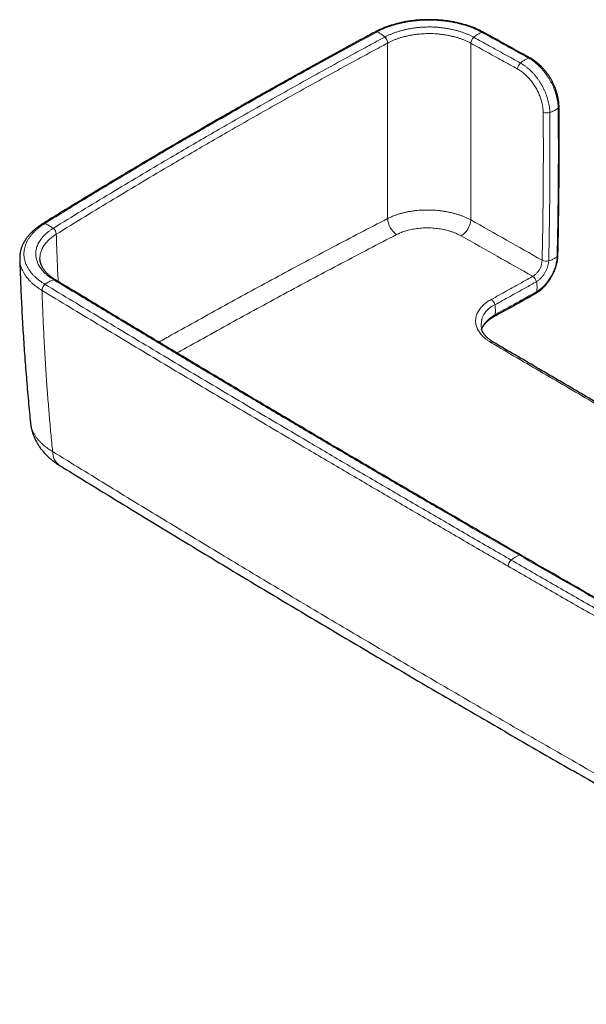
# Model space of a CAD drawing. Header units: millimetres. Extents: x 8 to 971, y 12 to 977.
# Tile 12 of 196: x 759 to 843, y 36 to 182. Entities that reach past the tile are written whole.
import ezdxf

# ---------------------------------------------------------------- set-up
doc = ezdxf.new("R2010")
doc.units = ezdxf.units.MM

msp = doc.modelspace()

# ---------------------------------------------------------------- linework, layer by layer
at = {"color": 252, "linetype": 'Continuous', "lineweight": 0}
for p, q in [((813.29, 178.79), (813.3, 178.79)), ((825.63, 178.76), (825.64, 178.75)), ((838.22, 171.27), (838.22, 171.27)), ((764.18, 150.45), (764.19, 150.46)), ((836.18, 146.61), (836.18, 146.59)), ((834.81, 144.22), (834.8, 144.22)), ((762.07, 142.12), (762.08, 142.12)), ((833.1, 102.87), (833.12, 102.86))]:
    msp.add_line(p, q, dxfattribs=at)
at = {"color": 7, "linetype": 'Continuous', "lineweight": 30}
for p, q in [((834.46, 176.55), (834.46, 176.55)), ((764.09, 143.68), (764.08, 143.69)), ((827.2, 136.39), (827.2, 136.39))]:
    msp.add_line(p, q, dxfattribs=at)
at = {"color": 252, "linetype": 'Continuous', "lineweight": 0}
for centre, radius, start, end in [((811.55, 180.13), 0.317, 66.9901, 115.6123), ((811.56, 180.14), 0.316, 66.9318, 115.4728), ((811.99, 178.71), 1.3, 3.3981, 47.6905), ((812, 178.72), 1.31, 3.3778, 47.6281), ((826.92, 178.68), 1.29, 131.7795, 176.5546), ((826.92, 178.67), 1.29, 131.7178, 176.5345), ((827.39, 180.08), 0.324, 64.2139, 112.4476), ((834.32, 176.26), 0.325, 63.624, 112.2851), ((833.84, 174.86), 1.29, 131.592, 176.5207), ((838.38, 169.41), 0.309, 306.2344, 358.0992), ((836.89, 169.75), 1.33, 245.5614, 288.7553), ((762.32, 151.68), 0.356, 70.4117, 119.6512), ((762.33, 151.69), 0.356, 70.3806, 119.2787), ((816.43, 152.97), 3.14, 183.4052, 234.681), ((822.45, 152.86), 3.18, 303.3987, 354.8383), ((762.97, 150.37), 1.22, 3.8429, 51.4448), ((762.97, 150.38), 1.22, 3.822, 51.3857), ((838.24, 147.4), 0.291, 304.323, 355.5052), ((836.76, 147.87), 1.39, 245.3615, 286.7012), ((836.77, 147.86), 1.4, 245.1774, 286.1119), ((838.24, 147.37), 0.287, 303.9143, 355.049), ((763.29, 142.07), 1.22, 128.7315, 177.6266), ((763.29, 142.07), 1.22, 128.7809, 177.642), ((763.91, 143.38), 0.349, 60.6916, 109.5365), ((763.92, 143.38), 0.349, 61.1746, 109.5754), ((834.12, 143.18), 1.24, 10.8852, 56.5349), ((834.13, 143.18), 1.24, 11.1628, 56.641), ((835.02, 141.99), 0.356, 301.9177, 353.285), ((835.03, 141.99), 0.355, 302.0808, 353.4472), ((827.96, 139.76), 1.24, 10.8334, 56.5286), ((830.34, 137.01), 3.2, 111.334, 191.0803), ((828.85, 138.56), 0.358, 302.335, 353.2016), ((828.87, 134.08), 0.381, 64.0515, 125.7876), ((766.04, 118.17), 2.39, 177.9949, 234.0547), ((834.04, 99.35), 3.73, 108.8025, 130.857), ((832.32, 101.23), 1.16, 147.716, 178.7017)]:
    msp.add_arc(centre, radius, start, end, dxfattribs=at)
at = {"color": 7, "linetype": 'Continuous', "lineweight": 30}
msp.add_arc((827.4, 180.07), 0.324, 63.733, 112.4127, dxfattribs=at)
for points, knots in [([(827.53, 180.37), (827.52, 180.38), (827.43, 180.43), (827.27, 180.51), (827.04, 180.63), (826.8, 180.74), (826.55, 180.85), (826.29, 180.97), (826.02, 181.08), (825.74, 181.18), (825.46, 181.28), (825.17, 181.38), (824.89, 181.47), (824.6, 181.55), (824.3, 181.63), (824, 181.71), (823.7, 181.78), (823.4, 181.85), (823.09, 181.91), (822.77, 181.97), (822.46, 182.02), (822.15, 182.06), (821.83, 182.1), (821.51, 182.14), (821.19, 182.17), (820.87, 182.2), (820.55, 182.22), (820.23, 182.23), (819.9, 182.24), (819.58, 182.25), (819.25, 182.25), (818.93, 182.24), (818.6, 182.23), (818.28, 182.22), (817.96, 182.2), (817.64, 182.17), (817.32, 182.14), (817, 182.1), (816.69, 182.06), (816.37, 182.01), (816.06, 181.96), (815.75, 181.91), (815.44, 181.84), (815.14, 181.78), (814.84, 181.71), (814.54, 181.63), (814.24, 181.55), (813.95, 181.46), (813.66, 181.37), (813.38, 181.27), (813.1, 181.17), (812.82, 181.07), (812.55, 180.96), (812.29, 180.84), (812.03, 180.73), (811.78, 180.61), (811.58, 180.5), (811.46, 180.44), (811.42, 180.42)], [0, 0, 0, 0, 0.002412, 0.020941, 0.036852, 0.053215, 0.071668, 0.090172, 0.108711, 0.127263, 0.145801, 0.1643, 0.182741, 0.201101, 0.219372, 0.237686, 0.256085, 0.274542, 0.293032, 0.311532, 0.330009, 0.348438, 0.366797, 0.385062, 0.403285, 0.421624, 0.439995, 0.458388, 0.476794, 0.495203, 0.513604, 0.531988, 0.550347, 0.568669, 0.586948, 0.605257, 0.623611, 0.641996, 0.660402, 0.678814, 0.697217, 0.715595, 0.733943, 0.752239, 0.770522, 0.788909, 0.807374, 0.825892, 0.844438, 0.862983, 0.881494, 0.899947, 0.918356, 0.936653, 0.95493, 0.973203, 0.991467, 1, 1, 1, 1]), ([(811.41, 180.42), (810.72, 180.04), (809.3, 179.28), (807.17, 178.12), (805.01, 176.94), (802.86, 175.76), (800.72, 174.58), (798.59, 173.39), (796.46, 172.2), (794.33, 171.01), (792.22, 169.81), (790.11, 168.61), (788, 167.4), (785.91, 166.2), (783.82, 164.98), (781.73, 163.77), (779.65, 162.55), (777.58, 161.33), (775.51, 160.1), (773.45, 158.87), (771.4, 157.64), (769.35, 156.4), (767.31, 155.16), (765.27, 153.92), (763.56, 152.86), (762.52, 152.22), (762.16, 152)], [0, 0, 0, 0, 0.041027, 0.083582, 0.12616, 0.168752, 0.211327, 0.253868, 0.296409, 0.33895, 0.381492, 0.424034, 0.466576, 0.509117, 0.551658, 0.594198, 0.636739, 0.67928, 0.72182, 0.76436, 0.8069, 0.849441, 0.891982, 0.934525, 0.977064, 1, 1, 1, 1]), ([(834.46, 176.55), (834, 176.8), (832.12, 177.84), (829.81, 179.11), (827.97, 180.13), (827.54, 180.36)], [0, 0, 0, 0, 0.200607, 0.815304, 1, 1, 1, 1]), ([(838.69, 169.4), (838.69, 169.41), (838.69, 169.49), (838.68, 169.62), (838.67, 169.81), (838.65, 170.02), (838.63, 170.22), (838.6, 170.44), (838.56, 170.65), (838.51, 170.87), (838.46, 171.08), (838.4, 171.3), (838.34, 171.52), (838.27, 171.74), (838.19, 171.95), (838.11, 172.17), (838.02, 172.38), (837.93, 172.6), (837.83, 172.81), (837.72, 173.01), (837.62, 173.22), (837.5, 173.42), (837.38, 173.62), (837.26, 173.82), (837.13, 174.01), (837, 174.2), (836.87, 174.38), (836.73, 174.56), (836.58, 174.74), (836.43, 174.91), (836.28, 175.08), (836.13, 175.25), (835.97, 175.41), (835.8, 175.56), (835.64, 175.71), (835.47, 175.85), (835.3, 175.99), (835.13, 176.12), (834.96, 176.24), (834.8, 176.34), (834.65, 176.44), (834.54, 176.5), (834.48, 176.54), (834.46, 176.54)], [0, 0, 0, 0, 0.005101, 0.027569, 0.052134, 0.076023, 0.1018, 0.127618, 0.153476, 0.179361, 0.205268, 0.231184, 0.257101, 0.283004, 0.308894, 0.334757, 0.360585, 0.386371, 0.412117, 0.437812, 0.463454, 0.489046, 0.514495, 0.539734, 0.565055, 0.590462, 0.615954, 0.641535, 0.667204, 0.692958, 0.718795, 0.744709, 0.770697, 0.79675, 0.822862, 0.849027, 0.875233, 0.901474, 0.927739, 0.949304, 0.972278, 0.993585, 1, 1, 1, 1]), ([(838.53, 147.38), (838.53, 147.43), (838.55, 148.19), (838.58, 149.66), (838.62, 151.77), (838.65, 153.89), (838.67, 156), (838.69, 158.1), (838.71, 160.2), (838.71, 162.3), (838.71, 164.39), (838.71, 166.47), (838.7, 168.14), (838.69, 169.12), (838.69, 169.4)], [0, 0, 0, 0, 0.007565, 0.102873, 0.198336, 0.293896, 0.389497, 0.485058, 0.580521, 0.675659, 0.770847, 0.866086, 0.961296, 1, 1, 1, 1]), ([(762.15, 151.99), (762.14, 151.99), (762.05, 151.93), (761.89, 151.83), (761.67, 151.68), (761.45, 151.52), (761.25, 151.37), (761.05, 151.21), (760.86, 151.04), (760.68, 150.88), (760.5, 150.71), (760.33, 150.53), (760.17, 150.36), (760.02, 150.18), (759.88, 150), (759.74, 149.81), (759.62, 149.63), (759.5, 149.44), (759.39, 149.25), (759.29, 149.06), (759.2, 148.86), (759.11, 148.67), (759.04, 148.47), (758.97, 148.28), (758.92, 148.08), (758.87, 147.88), (758.83, 147.68), (758.8, 147.48), (758.78, 147.28), (758.77, 147.08), (758.76, 146.91), (758.77, 146.81), (758.77, 146.77)], [0, 0, 0, 0, 0.005518, 0.041122, 0.076889, 0.113925, 0.149274, 0.184788, 0.220419, 0.256118, 0.291832, 0.327494, 0.363047, 0.398433, 0.433628, 0.468413, 0.503252, 0.53816, 0.573075, 0.607924, 0.64265, 0.677197, 0.711511, 0.745546, 0.779252, 0.812733, 0.846403, 0.880041, 0.91364, 0.947202, 0.980726, 1, 1, 1, 1]), ([(758.77, 146.77), (758.77, 146.73), (758.79, 146.11), (758.83, 144.91), (758.89, 143.17), (758.97, 141.43), (759.06, 139.69), (759.15, 137.94), (759.25, 136.2), (759.36, 134.46), (759.48, 132.72), (759.61, 130.98), (759.75, 129.24), (759.89, 127.5), (760.05, 125.76), (760.2, 124.11), (760.31, 123.03), (760.36, 122.54)], [0, 0, 0, 0, 0.004729, 0.076497, 0.1483, 0.220128, 0.291969, 0.363818, 0.43566, 0.507486, 0.579285, 0.651048, 0.722747, 0.794704, 0.866642, 0.938561, 1, 1, 1, 1]), ([(764.08, 143.69), (764.05, 143.71), (763.95, 143.77), (763.81, 143.86), (763.64, 143.97), (763.48, 144.09), (763.32, 144.21), (763.17, 144.34), (763.03, 144.46), (762.89, 144.59), (762.76, 144.72), (762.64, 144.85), (762.53, 144.98), (762.43, 145.11), (762.33, 145.25), (762.24, 145.38), (762.16, 145.52), (762.08, 145.66), (762.01, 145.8), (761.95, 145.94), (761.9, 146.08), (761.86, 146.22), (761.82, 146.36), (761.8, 146.5), (761.78, 146.64), (761.77, 146.75), (761.77, 146.81), (761.77, 146.82)], [0, 0, 0, 0, 0.02242, 0.061817, 0.101483, 0.141515, 0.181804, 0.222976, 0.264266, 0.305587, 0.346831, 0.387913, 0.428758, 0.469353, 0.510674, 0.552679, 0.594979, 0.637519, 0.680247, 0.723119, 0.766093, 0.809191, 0.853863, 0.898392, 0.943389, 0.988846, 1, 1, 1, 1]), ([(835.21, 141.69), (835.25, 141.71), (835.32, 141.75), (835.45, 141.83), (835.59, 141.92), (835.75, 142.03), (835.9, 142.15), (836.05, 142.27), (836.2, 142.4), (836.34, 142.54), (836.48, 142.68), (836.62, 142.82), (836.75, 142.98), (836.88, 143.13), (837.01, 143.3), (837.14, 143.46), (837.25, 143.63), (837.37, 143.81), (837.48, 143.99), (837.59, 144.17), (837.69, 144.35), (837.78, 144.53), (837.87, 144.72), (837.96, 144.91), (838.04, 145.1), (838.11, 145.3), (838.18, 145.49), (838.24, 145.69), (838.3, 145.88), (838.35, 146.08), (838.4, 146.28), (838.44, 146.47), (838.47, 146.67), (838.49, 146.86), (838.51, 147.05), (838.52, 147.22), (838.53, 147.31), (838.53, 147.35)], [0, 0, 0, 0, 0.019722, 0.041607, 0.071413, 0.101197, 0.130859, 0.160308, 0.189472, 0.218673, 0.248198, 0.277748, 0.3073, 0.336841, 0.366357, 0.39584, 0.425277, 0.45466, 0.483988, 0.513211, 0.542282, 0.571496, 0.600682, 0.629903, 0.659208, 0.688642, 0.717817, 0.747119, 0.776613, 0.80621, 0.835824, 0.865594, 0.894735, 0.924128, 0.953704, 0.983392, 1, 1, 1, 1]), ([(833.12, 102.86), (831.91, 103.56), (829.3, 105.07), (825.28, 107.39), (821.07, 109.84), (816.87, 112.29), (812.66, 114.75), (808.46, 117.21), (804.27, 119.68), (800.08, 122.15), (795.9, 124.62), (791.72, 127.1), (787.56, 129.58), (783.39, 132.07), (779.23, 134.56), (775.08, 137.05), (770.93, 139.55), (767.27, 141.76), (764.99, 143.14), (764.09, 143.69)], [0, 0, 0, 0, 0.051777, 0.112187, 0.172647, 0.233149, 0.293686, 0.35425, 0.414834, 0.475431, 0.536032, 0.596629, 0.65716, 0.717789, 0.778454, 0.839114, 0.899732, 0.960272, 1, 1, 1, 1]), ([(829.04, 138.26), (829.44, 138.48), (831.49, 139.62), (833.55, 140.76), (835.2, 141.68)], [0, 0, 0, 0, 0.192926, 1, 1, 1, 1]), ([(827.22, 136.32), (827.23, 136.33), (827.24, 136.38), (827.27, 136.47), (827.32, 136.6), (827.38, 136.71), (827.44, 136.82), (827.51, 136.93), (827.59, 137.04), (827.67, 137.16), (827.77, 137.27), (827.87, 137.38), (827.98, 137.49), (828.09, 137.6), (828.21, 137.69), (828.33, 137.79), (828.46, 137.89), (828.6, 137.99), (828.74, 138.08), (828.88, 138.16), (828.98, 138.22), (829.03, 138.25), (829.05, 138.26)], [0, 0, 0, 0, 0.018549, 0.080155, 0.14079, 0.200357, 0.252917, 0.308756, 0.36424, 0.419827, 0.47547, 0.531106, 0.58661, 0.641881, 0.690745, 0.739797, 0.791256, 0.845988, 0.900403, 0.944241, 0.990021, 1, 1, 1, 1]), ([(829.03, 134.42), (829, 134.44), (828.92, 134.49), (828.8, 134.56), (828.68, 134.64), (828.54, 134.73), (828.4, 134.84), (828.27, 134.95), (828.14, 135.06), (828.02, 135.17), (827.9, 135.28), (827.8, 135.39), (827.7, 135.51), (827.61, 135.62), (827.53, 135.74), (827.45, 135.85), (827.38, 135.97), (827.32, 136.08), (827.27, 136.2), (827.23, 136.3), (827.21, 136.37), (827.2, 136.39)], [0, 0, 0, 0, 0.037492, 0.077331, 0.119699, 0.172372, 0.227759, 0.283155, 0.338664, 0.394439, 0.450636, 0.50727, 0.561353, 0.618039, 0.674916, 0.731891, 0.788874, 0.845792, 0.903242, 0.963424, 1, 1, 1, 1]), ([(849.68, 122.35), (849.47, 122.47), (847.17, 123.81), (842.78, 126.37), (836.5, 130.04), (831.92, 132.72), (829.43, 134.18), (829.03, 134.42)], [0, 0, 0, 0, 0.0298521, 0.3342744, 0.6383024, 0.9417401, 1, 1, 1, 1]), ([(760.36, 122.54), (760.36, 122.52), (760.37, 122.42), (760.4, 122.24), (760.44, 121.99), (760.48, 121.74), (760.54, 121.5), (760.61, 121.25), (760.68, 121.01), (760.76, 120.77), (760.85, 120.53), (760.95, 120.3), (761.06, 120.06), (761.17, 119.83), (761.3, 119.6), (761.43, 119.37), (761.57, 119.15), (761.72, 118.93), (761.87, 118.71), (762.04, 118.5), (762.21, 118.29), (762.39, 118.08), (762.58, 117.88), (762.77, 117.68), (762.98, 117.48), (763.19, 117.29), (763.41, 117.1), (763.64, 116.92), (763.87, 116.74), (764.11, 116.57), (764.36, 116.4), (764.53, 116.29), (764.62, 116.24), (764.62, 116.24)], [0, 0, 0, 0, 0.006269, 0.03798, 0.069752, 0.101594, 0.133527, 0.165564, 0.197717, 0.230005, 0.262442, 0.295041, 0.327822, 0.360796, 0.39398, 0.427387, 0.46103, 0.494922, 0.529074, 0.563496, 0.598194, 0.633174, 0.668437, 0.70398, 0.739825, 0.775789, 0.812176, 0.849059, 0.886362, 0.923989, 0.961839, 0.999805, 1, 1, 1, 1]), ([(764.63, 116.23), (764.81, 116.12), (766.33, 115.18), (769.19, 113.42), (773.21, 110.96), (777.24, 108.5), (781.27, 106.05), (785.31, 103.6), (789.35, 101.16), (793.4, 98.72), (797.46, 96.3), (801.52, 93.87), (805.59, 91.46), (809.66, 89.05), (813.74, 86.64), (817.83, 84.24), (821.92, 81.85), (826.02, 79.47), (830.12, 77.09), (834.23, 74.71), (838.35, 72.34), (842.47, 69.98), (846.59, 67.63), (850.72, 65.28), (854.86, 62.93), (859, 60.6), (863.15, 58.27), (867.3, 55.94), (871.46, 53.63), (875.63, 51.31), (879.8, 49.01), (883.97, 46.71), (888.16, 44.42), (892.34, 42.13), (896.53, 39.85), (900.09, 37.92), (902.26, 36.75), (903.02, 36.34)], [0, 0, 0, 0, 0.0040143, 0.0336989, 0.0633829, 0.0930655, 0.1227542, 0.152443, 0.1821318, 0.2118209, 0.2415102, 0.2711999, 0.3008901, 0.3305808, 0.3602723, 0.3899646, 0.4196577, 0.4493519, 0.4790472, 0.5087436, 0.5384413, 0.568138, 0.5978338, 0.6275286, 0.6572227, 0.6869161, 0.7166088, 0.7463011, 0.7759931, 0.8056847, 0.8353762, 0.8650675, 0.894759, 0.9244504, 0.9541419, 0.9838247, 1, 1, 1, 1]), ([(903.84, 63.01), (902.85, 63.55), (900.43, 64.89), (896.57, 67.02), (892.27, 69.4), (887.97, 71.79), (883.66, 74.18), (879.36, 76.58), (875.06, 78.99), (870.77, 81.4), (866.49, 83.81), (862.2, 86.24), (857.93, 88.66), (853.66, 91.09), (849.39, 93.52), (845.14, 95.95), (840.89, 98.39), (836.88, 100.69), (834.29, 102.18), (833.12, 102.86)], [0, 0, 0, 0, 0.041367, 0.101558, 0.16189, 0.222332, 0.282852, 0.343418, 0.403992, 0.464532, 0.525178, 0.585817, 0.646462, 0.707103, 0.767732, 0.828342, 0.888924, 0.949473, 1, 1, 1, 1])]:
    msp.add_open_spline(points, degree=3, knots=knots, dxfattribs=at)
at = {"color": 252, "linetype": 'Continuous', "lineweight": 0}
for points, knots in [([(811.68, 180.43), (811.68, 180.43), (811.81, 180.48), (812.02, 180.61), (812.39, 180.78), (812.76, 180.94), (813.15, 181.1), (813.55, 181.24), (814, 181.39), (814.52, 181.54), (815.09, 181.69), (815.69, 181.82), (816.3, 181.94), (816.93, 182.03), (817.51, 182.09), (818.04, 182.14), (818.52, 182.17), (819, 182.18), (819.5, 182.19), (820.02, 182.18), (820.56, 182.16), (821.1, 182.12), (821.63, 182.06), (822.17, 181.99), (822.73, 181.91), (823.3, 181.8), (823.88, 181.66), (824.46, 181.51), (825.03, 181.34), (825.59, 181.14), (826.05, 180.96), (826.42, 180.8), (826.71, 180.67), (826.99, 180.52), (827.17, 180.43), (827.26, 180.38), (827.26, 180.38)], [0, 0, 0, 0, 0.000003, 0.027122, 0.054253, 0.081371, 0.10891, 0.13646, 0.163999, 0.200658, 0.237345, 0.274004, 0.311725, 0.349478, 0.387199, 0.415249, 0.443299, 0.471553, 0.499807, 0.531101, 0.562412, 0.593705, 0.62565, 0.657613, 0.689557, 0.726254, 0.76298, 0.799677, 0.837439, 0.875232, 0.912994, 0.934698, 0.956401, 0.978199, 0.999997, 1, 1, 1, 1]), ([(826.06, 179.64), (826.06, 179.64), (825.93, 179.71), (825.67, 179.85), (825.26, 180.04), (824.83, 180.21), (824.38, 180.38), (823.92, 180.53), (823.45, 180.66), (822.96, 180.78), (822.45, 180.89), (821.93, 180.98), (821.4, 181.05), (820.87, 181.11), (820.33, 181.15), (819.79, 181.17), (819.25, 181.17), (818.71, 181.15), (818.17, 181.12), (817.64, 181.07), (817.11, 181.01), (816.59, 180.92), (816.08, 180.82), (815.57, 180.7), (815.08, 180.57), (814.61, 180.42), (814.15, 180.26), (813.71, 180.08), (813.27, 179.89), (813.02, 179.75), (812.88, 179.68), (812.88, 179.68)], [0, 0, 0, 0, 0.000005, 0.036207, 0.072514, 0.108878, 0.145246, 0.181563, 0.217771, 0.254943, 0.292232, 0.329583, 0.36694, 0.404239, 0.441417, 0.478572, 0.515847, 0.55318, 0.590512, 0.627782, 0.664934, 0.702082, 0.739349, 0.776673, 0.813992, 0.851249, 0.888391, 0.925584, 0.962805, 0.999996, 1, 1, 1, 1]), ([(762.45, 152.02), (763.09, 152.42), (764.89, 153.53), (767.88, 155.36), (771.41, 157.5), (774.96, 159.63), (778.53, 161.74), (781.67, 163.59), (784.37, 165.16), (787.22, 166.81), (790.67, 168.79), (794.74, 171.1), (798.82, 173.39), (803.01, 175.71), (807.29, 178.05), (810.21, 179.63), (811.68, 180.42)], [0, 0, 0, 0, 0.040319, 0.113868, 0.187419, 0.260971, 0.334522, 0.408071, 0.454036, 0.5, 0.581852, 0.663705, 0.745547, 0.827388, 0.913694, 1, 1, 1, 1]), ([(812.87, 179.68), (812.09, 179.26), (810.53, 178.42), (807.74, 176.9), (804.49, 175.12), (800.79, 173.07), (797.12, 171.02), (793.46, 168.95), (790.02, 166.99), (786.8, 165.14), (783.8, 163.39), (780.36, 161.37), (776.49, 159.08), (772.21, 156.51), (767.95, 153.93), (765.14, 152.2), (763.73, 151.33)], [0, 0, 0, 0, 0.04603, 0.09206, 0.165714, 0.239369, 0.313025, 0.386681, 0.460335, 0.521709, 0.583084, 0.644458, 0.733343, 0.822229, 0.911115, 1, 1, 1, 1]), ([(811.68, 180.42), (811.68, 180.42), (811.68, 180.42), (811.68, 180.43), (811.68, 180.43)], [0, 0, 0, 0, 0.994049, 1, 1, 1, 1]), ([(811.68, 180.43), (811.76, 180.4), (811.9, 180.34), (812.13, 180.23), (812.37, 180.08), (812.62, 179.9), (812.79, 179.76), (812.88, 179.68)], [0, 0, 0, 0, 0.185958, 0.372958, 0.560361, 0.780861, 1, 1, 1, 1]), ([(812.88, 179.68), (812.88, 179.68), (812.87, 179.68), (812.87, 179.68), (812.87, 179.68)], [0, 0, 0, 0, 0.005666, 1, 1, 1, 1]), ([(813.3, 178.79), (813.42, 178.86), (813.68, 178.99), (814.07, 179.17), (814.49, 179.34), (814.92, 179.49), (815.36, 179.63), (815.82, 179.75), (816.29, 179.86), (816.77, 179.96), (817.26, 180.04), (817.75, 180.1), (818.25, 180.15), (818.76, 180.18), (819.26, 180.19), (819.77, 180.19), (820.27, 180.17), (820.77, 180.13), (821.27, 180.08), (821.77, 180.01), (822.25, 179.93), (822.73, 179.83), (823.19, 179.72), (823.63, 179.59), (824.06, 179.45), (824.48, 179.29), (824.88, 179.13), (825.27, 178.95), (825.51, 178.82), (825.63, 178.76)], [0, 0, 0, 0, 0.037205, 0.074439, 0.111643, 0.148789, 0.186052, 0.223375, 0.260697, 0.29796, 0.335107, 0.372253, 0.409516, 0.446839, 0.484162, 0.521425, 0.558571, 0.595734, 0.633015, 0.670354, 0.707694, 0.744974, 0.782137, 0.818357, 0.854685, 0.891069, 0.927452, 0.96378, 1, 1, 1, 1]), ([(827.26, 180.38), (827.19, 180.35), (827.04, 180.29), (826.82, 180.18), (826.57, 180.04), (826.32, 179.86), (826.14, 179.71), (826.06, 179.64)], [0, 0, 0, 0, 0.185958, 0.372955, 0.560359, 0.780859, 1, 1, 1, 1]), ([(832.98, 175.82), (832.21, 176.25), (830.67, 177.1), (828.37, 178.37), (826.83, 179.22), (826.06, 179.64)], [0, 0, 0, 0, 0.334478, 0.668956, 1, 1, 1, 1]), ([(826.06, 179.64), (826.06, 179.64), (826.06, 179.64), (826.06, 179.64), (826.06, 179.64)], [0, 0, 0, 0, 0.994289, 1, 1, 1, 1]), ([(827.26, 180.38), (827.26, 180.38), (827.27, 180.38), (827.27, 180.37), (827.27, 180.37)], [0, 0, 0, 0, 0.006006, 1, 1, 1, 1]), ([(827.27, 180.37), (828.04, 179.95), (829.57, 179.11), (831.88, 177.83), (833.42, 176.98), (834.19, 176.56)], [0, 0, 0, 0, 0.331309, 0.665654, 1, 1, 1, 1]), ([(764.19, 150.46), (765.59, 151.33), (768.4, 153.06), (772.66, 155.64), (776.94, 158.21), (780.8, 160.5), (784.24, 162.51), (787.24, 164.26), (790.46, 166.11), (793.9, 168.07), (797.55, 170.14), (801.23, 172.19), (804.92, 174.23), (808.16, 176.01), (810.96, 177.53), (812.51, 178.37), (813.29, 178.79)], [0, 0, 0, 0, 0.0888846, 0.177771, 0.2666574, 0.355542, 0.4169162, 0.4782906, 0.5396648, 0.613319, 0.6869746, 0.7606307, 0.8342863, 0.9079405, 0.9539703, 1, 1, 1, 1]), ([(813.29, 178.79), (813.29, 177.61), (813.29, 175.25), (813.29, 171.69), (813.29, 168.11), (813.29, 164.75), (813.29, 161.6), (813.29, 158.67), (813.29, 155.73), (813.29, 153.76), (813.29, 152.78)], [0, 0, 0, 0, 0.138413, 0.276827, 0.415278, 0.55373, 0.665287, 0.776845, 0.888422, 1, 1, 1, 1]), ([(825.62, 152.57), (825.62, 153.57), (825.62, 155.57), (825.62, 158.55), (825.63, 161.52), (825.63, 164.69), (825.63, 168.07), (825.63, 171.65), (825.63, 175.21), (825.64, 177.57), (825.64, 178.75)], [0, 0, 0, 0, 0.112442, 0.224884, 0.337347, 0.449809, 0.587338, 0.724867, 0.862433, 1, 1, 1, 1]), ([(825.64, 178.75), (826.4, 178.33), (827.94, 177.49), (830.24, 176.21), (831.78, 175.36), (832.55, 174.94)], [0, 0, 0, 0, 0.331044, 0.665523, 1, 1, 1, 1]), ([(834.19, 176.56), (834.12, 176.53), (833.97, 176.47), (833.74, 176.36), (833.5, 176.22), (833.25, 176.04), (833.07, 175.9), (832.98, 175.82)], [0, 0, 0, 0, 0.1859575, 0.3729554, 0.560359, 0.7808586, 1, 1, 1, 1]), ([(834.19, 176.56), (834.19, 176.56), (834.29, 176.5), (834.49, 176.38), (834.79, 176.18), (835.08, 175.96), (835.37, 175.72), (835.65, 175.46), (835.92, 175.19), (836.2, 174.89), (836.49, 174.55), (836.77, 174.19), (837.03, 173.8), (837.28, 173.41), (837.5, 173), (837.71, 172.59), (837.9, 172.17), (838.04, 171.81), (838.15, 171.51), (838.19, 171.35), (838.22, 171.27), (838.22, 171.27)], [0, 0, 0, 0, 0.000008, 0.05841, 0.116814, 0.174343, 0.232055, 0.289832, 0.347554, 0.40509, 0.470467, 0.536032, 0.601582, 0.666938, 0.732119, 0.797484, 0.862856, 0.928042, 0.964018, 0.999995, 1, 1, 1, 1]), ([(837.32, 168.49), (837.32, 168.49), (837.32, 168.61), (837.31, 168.88), (837.27, 169.29), (837.2, 169.71), (837.11, 170.11), (837, 170.51), (836.88, 170.89), (836.74, 171.27), (836.59, 171.64), (836.41, 172.02), (836.22, 172.38), (836.02, 172.74), (835.8, 173.1), (835.56, 173.44), (835.32, 173.76), (835.07, 174.07), (834.81, 174.36), (834.54, 174.64), (834.26, 174.9), (833.97, 175.15), (833.65, 175.4), (833.32, 175.63), (833.1, 175.76), (832.98, 175.82), (832.98, 175.82)], [0, 0, 0, 0, 0.000006, 0.049291, 0.098721, 0.148149, 0.197434, 0.241251, 0.285217, 0.329234, 0.373206, 0.417026, 0.460982, 0.505094, 0.54926, 0.593372, 0.63733, 0.680175, 0.723152, 0.766176, 0.809155, 0.852, 0.90131, 0.95069, 0.999994, 1, 1, 1, 1]), ([(832.55, 174.94), (832.65, 174.88), (832.85, 174.77), (833.14, 174.57), (833.43, 174.34), (833.73, 174.08), (834.03, 173.78), (834.32, 173.47), (834.57, 173.16), (834.81, 172.85), (835.01, 172.56), (835.2, 172.25), (835.38, 171.94), (835.55, 171.61), (835.7, 171.29), (835.84, 170.96), (835.96, 170.63), (836.07, 170.3), (836.16, 169.95), (836.24, 169.6), (836.29, 169.24), (836.33, 168.88), (836.34, 168.65), (836.34, 168.54)], [0, 0, 0, 0, 0.049213, 0.098502, 0.147723, 0.201505, 0.255462, 0.309418, 0.3632, 0.407062, 0.451082, 0.495153, 0.539169, 0.583031, 0.62685, 0.67082, 0.714837, 0.758796, 0.802611, 0.851888, 0.901307, 0.950725, 1, 1, 1, 1]), ([(838.22, 171.27), (838.22, 171.27), (838.26, 171.13), (838.34, 170.85), (838.43, 170.42), (838.5, 170.01), (838.54, 169.66), (838.56, 169.38), (838.56, 169.23), (838.56, 169.16), (838.56, 169.16)], [0, 0, 0, 0, 0.000027, 0.195735, 0.392, 0.58827, 0.783991, 0.891984, 0.999975, 1, 1, 1, 1]), ([(836.34, 168.54), (836.35, 167.6), (836.36, 165.72), (836.37, 162.93), (836.36, 160.19), (836.35, 157.48), (836.32, 154.77), (836.29, 152.06), (836.24, 149.33), (836.2, 147.52), (836.18, 146.61)], [0, 0, 0, 0, 0.129538, 0.259078, 0.382561, 0.506045, 0.629539, 0.753033, 0.876515, 1, 1, 1, 1]), ([(837.16, 146.54), (837.18, 147.45), (837.22, 149.27), (837.26, 151.99), (837.3, 154.71), (837.33, 157.43), (837.34, 160.13), (837.35, 162.88), (837.34, 165.67), (837.33, 167.55), (837.32, 168.49)], [0, 0, 0, 0, 0.123482, 0.246967, 0.370451, 0.493934, 0.617427, 0.740921, 0.870459, 1, 1, 1, 1]), ([(838.56, 169.16), (838.5, 169.11), (838.38, 169.01), (838.17, 168.87), (837.92, 168.74), (837.64, 168.61), (837.43, 168.53), (837.32, 168.49)], [0, 0, 0, 0, 0.18597, 0.372972, 0.560377, 0.78087, 1, 1, 1, 1]), ([(838.56, 169.16), (838.57, 168.27), (838.58, 166.47), (838.59, 163.77), (838.59, 161.07), (838.57, 158.36), (838.55, 155.65), (838.51, 152.88), (838.47, 150.05), (838.42, 148.12), (838.4, 147.16)], [0, 0, 0, 0, 0.123227, 0.246457, 0.369685, 0.492915, 0.616153, 0.739393, 0.869694, 1, 1, 1, 1]), ([(825.62, 152.57), (825.49, 152.64), (825.25, 152.77), (824.85, 152.95), (824.44, 153.12), (824.01, 153.28), (823.57, 153.42), (823.11, 153.55), (822.64, 153.67), (822.17, 153.77), (821.68, 153.85), (821.19, 153.92), (820.69, 153.98), (820.18, 154.02), (819.68, 154.04), (819.17, 154.05), (818.67, 154.04), (818.16, 154.02), (817.67, 153.98), (817.17, 153.92), (816.69, 153.85), (816.21, 153.76), (815.75, 153.66), (815.29, 153.54), (814.85, 153.41), (814.43, 153.27), (814.03, 153.12), (813.65, 152.96), (813.41, 152.84), (813.29, 152.78)], [0, 0, 0, 0, 0.037161, 0.074439, 0.111776, 0.149113, 0.18639, 0.223551, 0.260732, 0.298031, 0.335389, 0.372748, 0.410046, 0.447227, 0.48433, 0.52155, 0.55883, 0.59611, 0.63333, 0.670433, 0.707457, 0.744598, 0.781799, 0.819, 0.856141, 0.893166, 0.928768, 0.964397, 1, 1, 1, 1]), ([(762.52, 143.02), (762.52, 143.02), (762.39, 143.1), (762.14, 143.26), (761.79, 143.51), (761.45, 143.77), (761.14, 144.05), (760.84, 144.34), (760.55, 144.65), (760.29, 144.99), (760.06, 145.33), (759.86, 145.68), (759.69, 146.04), (759.56, 146.4), (759.47, 146.77), (759.41, 147.14), (759.39, 147.51), (759.4, 147.89), (759.46, 148.26), (759.55, 148.63), (759.67, 149), (759.83, 149.36), (760.03, 149.72), (760.26, 150.06), (760.52, 150.4), (760.81, 150.73), (761.14, 151.05), (761.47, 151.33), (761.79, 151.58), (762.11, 151.8), (762.33, 151.95), (762.44, 152.02), (762.44, 152.02)], [0, 0, 0, 0, 0.000003, 0.032793, 0.065642, 0.098512, 0.131362, 0.164152, 0.20124, 0.238444, 0.275708, 0.312972, 0.350177, 0.387266, 0.424769, 0.462303, 0.499806, 0.537678, 0.575643, 0.61364, 0.651605, 0.689477, 0.726604, 0.763848, 0.801152, 0.838456, 0.875699, 0.912826, 0.941878, 0.970944, 0.999997, 1, 1, 1, 1]), ([(762.44, 152.02), (762.52, 151.99), (762.68, 151.94), (762.92, 151.84), (763.18, 151.7), (763.45, 151.54), (763.63, 151.39), (763.72, 151.32)], [0, 0, 0, 0, 0.185959, 0.372955, 0.560358, 0.780858, 1, 1, 1, 1]), ([(762.44, 152.02), (762.44, 152.02), (762.45, 152.02), (762.45, 152.02), (762.45, 152.02)], [0, 0, 0, 0, 0.005944, 1, 1, 1, 1]), ([(813.29, 152.78), (811.93, 152.07), (809.2, 150.66), (805.15, 148.53), (801.11, 146.39), (797.1, 144.24), (793.11, 142.07), (789.14, 139.9), (785.19, 137.72), (781.94, 135.91), (780.02, 134.82), (779.39, 134.46)], [0, 0, 0, 0, 0.117909, 0.235821, 0.353732, 0.471641, 0.58955, 0.707462, 0.825373, 0.943282, 1, 1, 1, 1]), ([(836.18, 146.61), (834.42, 147.6), (830.91, 149.59), (827.38, 151.58), (825.62, 152.57)], [0, 0, 0, 0, 0.499999, 1, 1, 1, 1]), ([(763.72, 151.32), (763.72, 151.32), (763.6, 151.25), (763.37, 151.1), (763.05, 150.86), (762.74, 150.61), (762.46, 150.35), (762.21, 150.08), (761.98, 149.81), (761.77, 149.52), (761.59, 149.23), (761.45, 148.93), (761.32, 148.62), (761.23, 148.31), (761.17, 148), (761.14, 147.69), (761.14, 147.38), (761.18, 147.07), (761.24, 146.76), (761.33, 146.45), (761.45, 146.14), (761.6, 145.84), (761.78, 145.55), (761.99, 145.26), (762.22, 144.98), (762.48, 144.71), (762.77, 144.44), (763.09, 144.19), (763.43, 143.94), (763.66, 143.79), (763.79, 143.71), (763.79, 143.71)], [0, 0, 0, 0, 0.000004, 0.036191, 0.072484, 0.108833, 0.145187, 0.181488, 0.217682, 0.254839, 0.292113, 0.32945, 0.366792, 0.404076, 0.441239, 0.47838, 0.51564, 0.552958, 0.590275, 0.62753, 0.664667, 0.701801, 0.739053, 0.776361, 0.813665, 0.850907, 0.888034, 0.925346, 0.962686, 0.999996, 1, 1, 1, 1]), ([(761.77, 146.82), (761.77, 146.9), (761.76, 147.08), (761.79, 147.35), (761.85, 147.64), (761.93, 147.92), (762.04, 148.21), (762.18, 148.49), (762.35, 148.77), (762.54, 149.04), (762.76, 149.29), (762.99, 149.54), (763.25, 149.78), (763.54, 150.01), (763.84, 150.24), (764.07, 150.38), (764.18, 150.45)], [0, 0, 0, 0, 0.057994, 0.132239, 0.204418, 0.276653, 0.348833, 0.423111, 0.497449, 0.571727, 0.642118, 0.712561, 0.782952, 0.855283, 0.92767, 1, 1, 1, 1]), ([(763.73, 151.33), (763.73, 151.33), (763.73, 151.33), (763.72, 151.32), (763.72, 151.32)], [0, 0, 0, 0, 0.994338, 1, 1, 1, 1]), ([(764.48, 143.45), (764.47, 143.61), (764.4, 144.85), (764.3, 147.19), (764.22, 149.37), (764.19, 150.46)], [0, 0, 0, 0, 0.066097, 0.533047, 1, 1, 1, 1]), ([(782.08, 132.85), (782.26, 132.96), (783.73, 133.79), (786.53, 135.35), (790.47, 137.53), (794.43, 139.7), (798.42, 141.86), (802.43, 144.01), (806.47, 146.15), (810.52, 148.28), (813.25, 149.7), (814.61, 150.4)], [0, 0, 0, 0, 0.016904, 0.139666, 0.26243, 0.385194, 0.507957, 0.630966, 0.753978, 0.87699, 1, 1, 1, 1]), ([(814.61, 150.4), (814.7, 150.45), (814.89, 150.54), (815.18, 150.67), (815.52, 150.8), (815.89, 150.93), (816.31, 151.05), (816.74, 151.15), (817.18, 151.23), (817.63, 151.3), (818.09, 151.35), (818.56, 151.39), (819.03, 151.4), (819.5, 151.4), (819.97, 151.37), (820.44, 151.33), (820.91, 151.28), (821.37, 151.2), (821.81, 151.1), (822.25, 150.99), (822.68, 150.87), (823.08, 150.72), (823.48, 150.57), (823.85, 150.39), (824.08, 150.27), (824.2, 150.2)], [0, 0, 0, 0, 0.0356027, 0.0712314, 0.1068341, 0.1512689, 0.1958555, 0.2404934, 0.2850799, 0.3295144, 0.3740425, 0.4187236, 0.4634561, 0.5081372, 0.5526655, 0.5972993, 0.6420864, 0.6869258, 0.7317132, 0.7763475, 0.8209757, 0.8657568, 0.9105894, 0.9553712, 1, 1, 1, 1]), ([(824.2, 150.2), (825.97, 149.21), (829.51, 147.21), (833.04, 145.21), (834.8, 144.22)], [0, 0, 0, 0, 0.499999, 1, 1, 1, 1]), ([(758.77, 146.77), (758.77, 146.67), (758.78, 146.43), (758.84, 146.07), (758.94, 145.68), (759.08, 145.3), (759.25, 144.93), (759.46, 144.56), (759.71, 144.19), (759.99, 143.84), (760.29, 143.51), (760.61, 143.2), (760.94, 142.91), (761.29, 142.64), (761.67, 142.37), (761.94, 142.2), (762.07, 142.12)], [0, 0, 0, 0, 0.059824, 0.136155, 0.212424, 0.287849, 0.363512, 0.439295, 0.515078, 0.590741, 0.666166, 0.732851, 0.799659, 0.866507, 0.933315, 1, 1, 1, 1]), ([(836.18, 146.59), (836.18, 146.52), (836.17, 146.38), (836.13, 146.16), (836.09, 145.95), (836.02, 145.74), (835.94, 145.54), (835.84, 145.33), (835.73, 145.14), (835.6, 144.95), (835.46, 144.78), (835.31, 144.62), (835.16, 144.47), (834.99, 144.33), (834.87, 144.25), (834.81, 144.22)], [0, 0, 0, 0, 0.0841342, 0.1584299, 0.2329712, 0.3072607, 0.3815366, 0.456043, 0.5303036, 0.604476, 0.6788925, 0.7530749, 0.8352805, 0.9178073, 1, 1, 1, 1]), ([(835.35, 143.42), (835.35, 143.42), (835.4, 143.45), (835.52, 143.53), (835.68, 143.66), (835.85, 143.81), (836, 143.96), (836.15, 144.12), (836.29, 144.28), (836.42, 144.45), (836.54, 144.62), (836.65, 144.81), (836.75, 145.01), (836.84, 145.21), (836.93, 145.41), (837, 145.61), (837.05, 145.82), (837.1, 146.02), (837.13, 146.2), (837.15, 146.37), (837.16, 146.47), (837.16, 146.51), (837.16, 146.51)], [0, 0, 0, 0, 0.000015, 0.061473, 0.123231, 0.185104, 0.24672, 0.301977, 0.357409, 0.412765, 0.467917, 0.523491, 0.579281, 0.635135, 0.690799, 0.746532, 0.802474, 0.858508, 0.914347, 0.957166, 0.999985, 1, 1, 1, 1]), ([(838.4, 147.14), (838.4, 147.14), (838.4, 147.04), (838.39, 146.84), (838.35, 146.53), (838.29, 146.2), (838.21, 145.86), (838.11, 145.51), (837.99, 145.17), (837.84, 144.82), (837.67, 144.48), (837.49, 144.14), (837.3, 143.83), (837.09, 143.53), (836.87, 143.24), (836.64, 142.97), (836.4, 142.72), (836.16, 142.5), (835.9, 142.29), (835.64, 142.1), (835.46, 142), (835.38, 141.95), (835.38, 141.95)], [0, 0, 0, 0, 0.000009, 0.049496, 0.103974, 0.158452, 0.214492, 0.270532, 0.327086, 0.383641, 0.441953, 0.500266, 0.555034, 0.6098, 0.666142, 0.722484, 0.777295, 0.832108, 0.888532, 0.944957, 0.999991, 1, 1, 1, 1]), ([(838.4, 147.14), (838.34, 147.09), (838.22, 147), (838.01, 146.87), (837.76, 146.74), (837.48, 146.62), (837.27, 146.55), (837.16, 146.51)], [0, 0, 0, 0, 0.1859733, 0.3729785, 0.5603836, 0.7808743, 1, 1, 1, 1]), ([(837.16, 146.51), (837.16, 146.51), (837.16, 146.52), (837.16, 146.53), (837.16, 146.54)], [0, 0, 0, 0, 0.002191, 1, 1, 1, 1]), ([(838.4, 147.16), (838.4, 147.15), (838.4, 147.14), (838.4, 147.14), (838.4, 147.14)], [0, 0, 0, 0, 0.997697, 1, 1, 1, 1]), ([(762.52, 143.02), (762.6, 143.08), (762.76, 143.2), (763, 143.36), (763.25, 143.5), (763.52, 143.62), (763.7, 143.68), (763.79, 143.71)], [0, 0, 0, 0, 0.185958, 0.372953, 0.560359, 0.780859, 1, 1, 1, 1]), ([(762.53, 143.02), (762.53, 143.02), (762.53, 143.02), (762.52, 143.02), (762.52, 143.02)], [0, 0, 0, 0, 0.993954, 1, 1, 1, 1]), ([(831.6, 102.17), (829.55, 103.35), (825.44, 105.73), (819.34, 109.28), (813.29, 112.8), (807.3, 116.31), (801.82, 119.54), (796.85, 122.47), (792.38, 125.12), (787.92, 127.77), (783.47, 130.42), (777.75, 133.84), (770.76, 138.04), (765.27, 141.36), (762.53, 143.02)], [0, 0, 0, 0, 0.088223, 0.176447, 0.262741, 0.349035, 0.43533, 0.50005, 0.564771, 0.629492, 0.694213, 0.758933, 0.879467, 1, 1, 1, 1]), ([(763.79, 143.71), (763.79, 143.71), (763.79, 143.71), (763.8, 143.71), (763.8, 143.71)], [0, 0, 0, 0, 0.005704, 1, 1, 1, 1]), ([(763.8, 143.71), (765.27, 142.82), (768.71, 140.74), (774.12, 137.48), (780.03, 133.93), (785.96, 130.38), (791.9, 126.85), (797.85, 123.32), (803.82, 119.8), (809.8, 116.28), (815.79, 112.78), (821.63, 109.37), (827.31, 106.07), (831, 103.94), (832.84, 102.88)], [0, 0, 0, 0, 0.064743, 0.151067, 0.237392, 0.323716, 0.410041, 0.496365, 0.582689, 0.669014, 0.755338, 0.841663, 0.920831, 1, 1, 1, 1]), ([(834.8, 144.22), (834.05, 143.8), (832.75, 143.07), (830.7, 141.93), (829.4, 141.21), (828.65, 140.79)], [0, 0, 0, 0, 0.367627, 0.632401, 1, 1, 1, 1]), ([(829.18, 139.99), (829.93, 140.41), (831.44, 141.25), (833.5, 142.39), (834.79, 143.11), (835.34, 143.42)], [0, 0, 0, 0, 0.367599, 0.735198, 1, 1, 1, 1]), ([(835.34, 143.42), (835.34, 143.42), (835.34, 143.42), (835.35, 143.42), (835.35, 143.42)], [0, 0, 0, 0, 0.995715, 1, 1, 1, 1]), ([(835.38, 141.95), (835.39, 142.03), (835.42, 142.2), (835.43, 142.46), (835.43, 142.75), (835.41, 143.07), (835.37, 143.31), (835.35, 143.42)], [0, 0, 0, 0, 0.186043, 0.373091, 0.560514, 0.780967, 1, 1, 1, 1]), ([(763.64, 118.25), (763.56, 119.14), (763.38, 120.93), (763.14, 123.6), (762.93, 126.28), (762.72, 129.16), (762.52, 132.24), (762.34, 135.53), (762.19, 138.82), (762.11, 141.02), (762.08, 142.12)], [0, 0, 0, 0, 0.112233, 0.224466, 0.336718, 0.448968, 0.58671, 0.72445, 0.862226, 1, 1, 1, 1]), ([(762.08, 142.12), (764.82, 140.46), (770.31, 137.14), (777.3, 132.94), (783.02, 129.52), (787.47, 126.87), (791.93, 124.22), (796.4, 121.57), (801.37, 118.63), (806.85, 115.41), (812.84, 111.9), (818.89, 108.37), (824.99, 104.82), (829.1, 102.45), (831.16, 101.26)], [0, 0, 0, 0, 0.120533, 0.241067, 0.305787, 0.370508, 0.435229, 0.49995, 0.56467, 0.650965, 0.737259, 0.823553, 0.911777, 1, 1, 1, 1]), ([(835.37, 141.94), (834.61, 141.52), (833.31, 140.8), (831.25, 139.65), (829.96, 138.94), (829.21, 138.52)], [0, 0, 0, 0, 0.37169, 0.632521, 1, 1, 1, 1]), ([(835.38, 141.95), (835.38, 141.95), (835.38, 141.95), (835.37, 141.95), (835.37, 141.94)], [0, 0, 0, 0, 0.004796, 1, 1, 1, 1]), ([(828.65, 140.79), (828.54, 140.73), (828.34, 140.62), (828.06, 140.43), (827.79, 140.23), (827.53, 140.01), (827.27, 139.77), (827.03, 139.5), (826.83, 139.22), (826.66, 138.93), (826.52, 138.64), (826.42, 138.34), (826.35, 138.04), (826.32, 137.73), (826.32, 137.43), (826.36, 137.12), (826.44, 136.82), (826.56, 136.52), (826.7, 136.22), (826.88, 135.93), (827.1, 135.65), (827.35, 135.37), (827.63, 135.11), (827.94, 134.85), (828.27, 134.61), (828.52, 134.46), (828.64, 134.38)], [0, 0, 0, 0, 0.035312, 0.070679, 0.106046, 0.141358, 0.184169, 0.227126, 0.270132, 0.313087, 0.355897, 0.398761, 0.441772, 0.484833, 0.527843, 0.570705, 0.613547, 0.656534, 0.69957, 0.742554, 0.785393, 0.828217, 0.871187, 0.914207, 0.957176, 1, 1, 1, 1]), ([(829.21, 138.52), (829.22, 138.6), (829.25, 138.77), (829.27, 139.03), (829.26, 139.32), (829.24, 139.64), (829.2, 139.88), (829.18, 139.99)], [0, 0, 0, 0, 0.186049, 0.373087, 0.560517, 0.78096, 1, 1, 1, 1]), ([(829.21, 138.52), (829.21, 138.52), (829.12, 138.47), (828.94, 138.36), (828.68, 138.19), (828.45, 138.02), (828.22, 137.83), (828.02, 137.64), (827.83, 137.44), (827.67, 137.23), (827.53, 137.03), (827.41, 136.81), (827.31, 136.59), (827.25, 136.43), (827.23, 136.33), (827.22, 136.32)], [0, 0, 0, 0, 0.000014, 0.087852, 0.175757, 0.263592, 0.353983, 0.444446, 0.534835, 0.622628, 0.710487, 0.798278, 0.888624, 0.979045, 1, 1, 1, 1]), ([(828.64, 134.38), (831.2, 132.88), (836.32, 129.88), (843.29, 125.81), (847.7, 123.24), (849.54, 122.16)], [0, 0, 0, 0, 0.36749, 0.73498, 1, 1, 1, 1]), ([(763.64, 118.25), (763.53, 118.32), (763.31, 118.46), (762.99, 118.67), (762.69, 118.89), (762.37, 119.14), (762.04, 119.43), (761.72, 119.75), (761.42, 120.09), (761.16, 120.44), (760.93, 120.81), (760.74, 121.17), (760.58, 121.54), (760.47, 121.92), (760.4, 122.25), (760.37, 122.45), (760.36, 122.54)], [0, 0, 0, 0, 0.05866, 0.117319, 0.176382, 0.235444, 0.313896, 0.392409, 0.470861, 0.551569, 0.632343, 0.713051, 0.791694, 0.870397, 0.949039, 1, 1, 1, 1]), ([(763.64, 118.25), (766.46, 116.52), (772.09, 113.05), (780.57, 107.89), (789.07, 102.75), (797.6, 97.64), (806.15, 92.56), (814.73, 87.5), (823.33, 82.47), (831.96, 77.47), (840.61, 72.49), (849.29, 67.54), (858, 62.62), (866.15, 58.06), (873.74, 53.83), (880.77, 49.95), (887.81, 46.08), (894.87, 42.24), (899.59, 39.68), (901.95, 38.41)], [0, 0, 0, 0, 0.062475, 0.124949, 0.187424, 0.249899, 0.312373, 0.374848, 0.437323, 0.499798, 0.562272, 0.624747, 0.687222, 0.749696, 0.799757, 0.849818, 0.899879, 0.949939, 1, 1, 1, 1]), ([(831.34, 101.85), (831.36, 101.89), (831.41, 101.96), (831.5, 102.07), (831.56, 102.13), (831.6, 102.17)], [0, 0, 0, 0, 0.294924, 0.59753, 1, 1, 1, 1]), ([(831.6, 102.17), (833.66, 100.98), (837.78, 98.61), (843.92, 95.08), (850.03, 91.59), (856.11, 88.14), (861.69, 84.97), (866.78, 82.1), (871.36, 79.52), (875.95, 76.95), (880.55, 74.38), (886.48, 71.08), (893.74, 67.04), (899.49, 63.88), (902.37, 62.29)], [0, 0, 0, 0, 0.088223, 0.176447, 0.262741, 0.349035, 0.43533, 0.50005, 0.564771, 0.629492, 0.694213, 0.758933, 0.879467, 1, 1, 1, 1]), ([(832.84, 102.88), (832.87, 102.88), (832.93, 102.9), (833.02, 102.9), (833.07, 102.88), (833.1, 102.87)], [0, 0, 0, 0, 0.303551, 0.615065, 1, 1, 1, 1]), ([(903.57, 63.02), (902.03, 63.87), (898.43, 65.85), (892.78, 68.98), (886.63, 72.39), (880.49, 75.81), (874.37, 79.24), (868.25, 82.68), (862.15, 86.12), (856.07, 89.57), (849.99, 93.03), (844.1, 96.4), (838.38, 99.68), (834.69, 101.81), (832.84, 102.88)], [0, 0, 0, 0, 0.064743, 0.151067, 0.237392, 0.323716, 0.410041, 0.496365, 0.582689, 0.669014, 0.755338, 0.841663, 0.920831, 1, 1, 1, 1]), ([(901.93, 61.38), (899.06, 62.96), (893.31, 66.13), (886.04, 70.17), (880.11, 73.47), (875.52, 76.04), (870.92, 78.62), (866.34, 81.19), (861.25, 84.06), (855.67, 87.23), (849.59, 90.69), (843.48, 94.18), (837.33, 97.7), (833.22, 100.07), (831.16, 101.26)], [0, 0, 0, 0, 0.120533, 0.241067, 0.305787, 0.370508, 0.435229, 0.49995, 0.56467, 0.650965, 0.737259, 0.823553, 0.911777, 1, 1, 1, 1])]:
    msp.add_open_spline(points, degree=3, knots=knots, dxfattribs=at)

doc.saveas('drawing.dxf')
